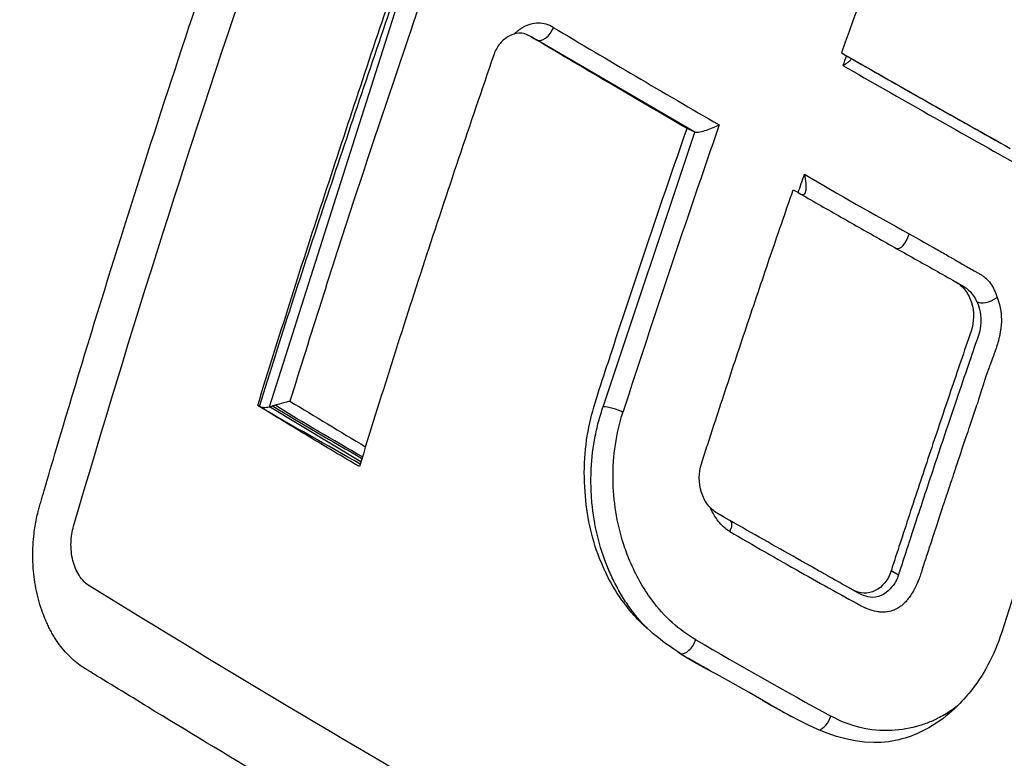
# Model space of a CAD drawing. Header units: millimetres. Extents: x 0 to 4378, y 0 to 2376.
# Tile 210 of 224: x 2568 to 2581, y 1575 to 1585. Entities that reach past the tile are written whole.
import ezdxf

# ---------------------------------------------------------------- set-up
doc = ezdxf.new("R2010")
doc.units = ezdxf.units.MM
doc.header["$LTSCALE"] = 0.2
doc.layers.add('01_Object Line', color=4, linetype='Continuous')

# ---------------------------------------------------------------- blocks, each defined once
blk = doc.blocks.new('Blk$A07R1-4W24J')
for p, q in [((-177.722, 481.514), (-176.673, 484.811)), ((-174.878, 484.294), (-174.801, 484.25)), ((-172.634, 482.986), (-174.801, 484.25)), ((-173.89, 479.234), (-172.634, 482.986)), ((-172.634, 482.986), (-172.742, 483.037)), ((-178.446, 479.237), (-177.722, 481.514)), ((-169.071, 480.943), (-168.971, 480.885)), ((-168.957, 480.876), (-168.957, 480.876)), ((-168.851, 479.954), (-168.849, 479.955)), ((-168.641, 479.707), (-168.641, 479.707)), ((-177.198, 478.484), (-178.446, 479.237)), ((-172.332, 477.782), (-172.228, 477.722)), ((-173.519, 477.118), (-173.52, 477.117)), ((-169.856, 476.935), (-169.955, 476.993))]:
    blk.add_line(p, q)
for centre, major_axis, ratio, start_param, end_param in [((-94.35, 482.177), (-60.839, -105.389), 0.57726, 4.995948, 5.017003), ((-174.7, 484.422), (-0.102, -0.172), 0.604138, 0.007776, 1.898524), ((-98.692, 481.741), (-109.452, 38.643), 0.250691, 0.896828, 0.924975), ((-94.482, 482.262), (-60.647, -105.063), 0.577234, 5.018031, 5.019242), ((-98.699, 483.465), (108.691, -38.341), 0.251081, 4.082504, 4.108677), ((-98.777, 483.195), (108.564, -38.364), 0.250384, 4.080981, 4.109394), ((-95.594, 482.923), (60.685, 105.106), 0.57739, 1.891107, 1.926573), ((-129.508, 531.905), (-56.25, -35.393), 0.789912, 0.385069, 0.415091), ((-168.424, 481.403), (0.352, 0.733), 0.434682, 3.10826, 3.801401), ((-98.524, 475.628), (-112.674, 39.788), 0.250655, 0.877943, 0.890714), ((-173.748, 479.152), (0.19, -0.061), 0.28439, 0.917863, 2.495318), ((-174.305, 480.398), (0.625, -1.083), 0.57735, 5.996922, 5.997072), ((-173.89, 476.572), (-1.751, -1.094), 0.174011, 2.849289, 3.165258), ((-174.481, 480.296), (1.506, -2.608), 0.57735, 5.891012, 5.891582), ((-114.346, 533.902), (-81.936, -27.97), 0.742875, 0.56931, 0.584845), ((-114.346, 533.902), (-81.936, -27.97), 0.742875, 0.584845, 0.598875), ((-172.752, 476.044), (-0.099, -0.174), 0.567046, 0.153544, 1.943526), ((-109.341, 532.788), (-90.176, -23.2), 0.717503, 0.626625, 0.654087), ((-170.902, 474.998), (0.098, 0.174), 0.550044, 3.631281, 5.080467)]:
    blk.add_ellipse(centre, major_axis=major_axis, ratio=ratio, start_param=start_param, end_param=end_param)
for points, knots in [([(-163.706, 504.279), (-163.807, 504.337), (-164.147, 504.528), (-164.785, 504.861), (-165.058, 504.997), (-165.871, 505.386), (-166.417, 505.623), (-168.056, 506.269), (-169.157, 506.617), (-170.973, 507.069), (-171.723, 507.225), (-172.884, 507.408), (-173.305, 507.463), (-174.848, 507.622), (-175.966, 507.657), (-178.524, 507.551), (-179.984, 507.352), (-182.226, 506.803), (-183.029, 506.555), (-187.683, 504.823), (-190.786, 502.432), (-194.457, 498.441), (-195.679, 496.783), (-198.335, 492.31), (-200.376, 488.047), (-202.021, 478.926), (-202.274, 475.74), (-202.186, 469.274), (-201.844, 465.997), (-201.204, 462.769)], [-11.591769, -11.591769, -11.591769, -11.591769, -11.369233, -11.369233, -11.2055, -11.2055, -10.879051, -10.879051, -10.229253, -10.229253, -9.808886, -9.808886, -9.569695, -9.569695, -8.931682, -8.931682, -8.097781, -8.097781, -7.622133, -7.622133, -5.29353, -5.29353, -3.945591, -3.945591, -1.974095, -1.974095, -0.987299, -0.987299, -0.000001, -0.000001, -0.000001, -0.000001]), ([(-164.225, 501.429), (-164.25, 501.444), (-164.27, 501.455), (-164.315, 501.481), (-164.338, 501.494), (-164.406, 501.532), (-164.452, 501.558), (-164.589, 501.634), (-164.681, 501.685), (-164.962, 501.836), (-165.151, 501.934), (-165.762, 502.241), (-166.182, 502.436), (-167.832, 503.145), (-169.09, 503.564), (-172.035, 504.302), (-173.743, 504.539), (-177.851, 504.653), (-180.235, 504.332), (-186.276, 502.452), (-189.401, 500.335), (-195.051, 494.648), (-197.168, 490.839), (-199.888, 483.796), (-200.746, 480.013), (-201.487, 472.022), (-201.356, 467.882), (-200.721, 463.723)], [-6.407087, -6.407087, -6.407087, -6.407087, -6.401237, -6.401237, -6.39525, -6.39525, -6.383254, -6.383254, -6.359103, -6.359103, -6.309555, -6.309555, -6.200269, -6.200269, -5.881807, -5.881807, -5.449682, -5.449682, -4.832371, -4.832371, -3.815475, -3.815475, -2.514487, -2.514487, -1.264317, -1.264317, -0.000001, -0.000001, -0.000001, -0.000001]), ([(-181.628, 477.71), (-181.621, 477.741), (-181.614, 477.772), (-181.607, 477.803), (-181.6, 477.827), (-181.594, 477.852), (-181.587, 477.875), (-181.58, 477.899), (-181.573, 477.923), (-181.566, 477.947), (-181.552, 477.995), (-181.538, 478.043), (-181.524, 478.091), (-181.468, 478.282), (-181.412, 478.474), (-181.355, 478.665), (-181.128, 479.432), (-180.896, 480.198), (-180.657, 480.966), (-180.419, 481.733), (-180.175, 482.5), (-179.925, 483.268), (-179.675, 484.036), (-179.419, 484.805), (-179.158, 485.573), (-178.897, 486.34), (-178.631, 487.106), (-178.359, 487.873), (-178.069, 488.689), (-177.773, 489.506), (-177.471, 490.322), (-177.178, 491.113), (-176.879, 491.904), (-176.575, 492.695), (-176.499, 492.892), (-176.422, 493.09), (-176.345, 493.287), (-176.326, 493.337), (-176.307, 493.386), (-176.287, 493.435), (-176.278, 493.46), (-176.268, 493.485), (-176.259, 493.51), (-176.249, 493.534), (-176.239, 493.559), (-176.229, 493.584), (-176.21, 493.633), (-176.188, 493.681), (-176.165, 493.728), (-176.142, 493.774), (-176.118, 493.82), (-176.092, 493.864), (-176.066, 493.908), (-176.038, 493.951), (-176.01, 493.991), (-175.981, 494.032), (-175.951, 494.072), (-175.919, 494.109), (-175.911, 494.118), (-175.903, 494.128), (-175.895, 494.137), (-175.887, 494.146), (-175.879, 494.155), (-175.871, 494.164), (-175.855, 494.182), (-175.838, 494.199), (-175.822, 494.216), (-175.788, 494.249), (-175.753, 494.281), (-175.717, 494.311), (-175.682, 494.34), (-175.645, 494.367), (-175.608, 494.392), (-175.587, 494.406), (-175.566, 494.42), (-175.545, 494.432)], [-0.7017828, -0.7017828, -0.7017828, -0.7017828, -0.7003569, -0.7003569, -0.7003569, -0.6992184, -0.6992184, -0.6992184, -0.6980799, -0.6980799, -0.6980799, -0.695803, -0.695803, -0.695803, -0.686695, -0.686695, -0.686695, -0.6502632, -0.6502632, -0.6502632, -0.6138313, -0.6138313, -0.6138313, -0.5773995, -0.5773995, -0.5773995, -0.5409677, -0.5409677, -0.5409677, -0.5021739, -0.5021739, -0.5021739, -0.4645611, -0.4645611, -0.4645611, -0.4551579, -0.4551579, -0.4551579, -0.4528071, -0.4528071, -0.4528071, -0.4516317, -0.4516317, -0.4516317, -0.4504563, -0.4504563, -0.4504563, -0.4481055, -0.4481055, -0.4481055, -0.4457547, -0.4457547, -0.4457547, -0.4434039, -0.4434039, -0.4434039, -0.4410531, -0.4410531, -0.4410531, -0.4404654, -0.4404654, -0.4404654, -0.4398777, -0.4398777, -0.4398777, -0.4387023, -0.4387023, -0.4387023, -0.4363515, -0.4363515, -0.4363515, -0.4340007, -0.4340007, -0.4340007, -0.4326907, -0.4326907, -0.4326907, -0.4326907]), ([(-181.122, 477.603), (-180.346, 480.259), (-179.502, 482.919), (-177.709, 488.151), (-176.767, 490.717), (-175.763, 493.284)], [-1.721691, -1.721691, -1.721691, -1.721691, -0.84519, -0.84519, -0.000001, -0.000001, -0.000001, -0.000001]), ([(-178.607, 479.254), (-178.319, 480.185), (-178.024, 481.116), (-177.719, 482.047), (-177.413, 482.977), (-177.106, 483.912), (-176.791, 484.847)], [-0.9999995, -0.9999995, -0.9999995, -0.9999995, -0.4999998, -0.4999998, -0.4999998, 0, 0, 0, 0]), ([(-178.583, 479.241), (-178.295, 480.171), (-177.994, 481.101), (-177.684, 482.031), (-177.373, 482.961), (-177.058, 483.893), (-176.743, 484.826)], [-1, -1, -1, -1, -0.5001671, -0.5001671, -0.5001671, 0, 0, 0, 0]), ([(-176.397, 484.726), (-176.397, 484.726), (-176.397, 484.726), (-176.397, 484.725), (-176.397, 484.725), (-176.398, 484.725), (-176.398, 484.725), (-176.398, 484.725), (-176.398, 484.724), (-176.398, 484.723), (-176.398, 484.723), (-176.399, 484.721), (-176.4, 484.719), (-176.415, 484.676), (-176.456, 484.554), (-176.782, 483.601), (-177.047, 482.809), (-177.6, 481.116), (-177.887, 480.214), (-178.167, 479.312)], [-0.6129394, -0.6129394, -0.6129394, -0.6129394, -0.6128545, -0.6128545, -0.6127713, -0.6127713, -0.6126044, -0.6126044, -0.6122683, -0.6122683, -0.6115884, -0.6115884, -0.6102003, -0.6102003, -0.5568848, -0.5568848, -0.2967167, -0.2967167, 0, 0, 0, 0]), ([(-174.569, 484.419), (-174.601, 484.438), (-174.634, 484.453), (-174.669, 484.462), (-174.703, 484.472), (-174.738, 484.477), (-174.773, 484.478), (-174.808, 484.478), (-174.844, 484.473), (-174.878, 484.464), (-174.913, 484.454), (-174.947, 484.44), (-174.979, 484.422), (-174.995, 484.412), (-175.011, 484.402), (-175.027, 484.391), (-175.043, 484.38), (-175.058, 484.368), (-175.073, 484.356), (-175.083, 484.347), (-175.093, 484.339), (-175.103, 484.329)], [0, 0, 0, 0, 0.125, 0.125, 0.125, 0.25, 0.25, 0.25, 0.375, 0.375, 0.375, 0.5, 0.5, 0.5, 0.5625, 0.5625, 0.5625, 0.625, 0.625, 0.625, 0.6673458, 0.6673458, 0.6673458, 0.6673458]), ([(-174.878, 484.294), (-174.903, 484.31), (-174.93, 484.322), (-174.985, 484.338), (-175.013, 484.341), (-175.101, 484.337), (-175.151, 484.314), (-175.233, 484.264), (-175.274, 484.229), (-175.342, 484.141), (-175.367, 484.09), (-175.386, 484.033)], [-0.06988791, -0.06988791, -0.06988791, -0.06988791, -0.06202551, -0.06202551, -0.05423635, -0.05423635, -0.03774543, -0.03774543, -0.01857631, -0.01857631, 0, 0, 0, 0]), ([(-172.742, 483.037), (-173.102, 483.247), (-173.46, 483.456), (-174.172, 483.875), (-174.526, 484.085), (-174.878, 484.294)], [0, 0, 0, 0, 0.1540444, 0.1540444, 0.3080886, 0.3080886, 0.3080886, 0.3080886]), ([(-170.633, 484.071), (-170.598, 484.051), (-170.564, 484.031), (-170.529, 484.011), (-170.518, 484.005), (-170.51, 484), (-170.504, 483.997)], [-1, -1, -1, -1, -0.2405559, -0.2405559, -0.2405559, 0, 0, 0, 0]), ([(-170.633, 484.071), (-170.389, 483.931), (-170.143, 483.792), (-169.897, 483.652), (-169.651, 483.511), (-169.404, 483.371), (-169.156, 483.232), (-168.907, 483.092), (-168.658, 482.953), (-168.408, 482.812)], [-1, -1, -1, -1, -0.666667, -0.666667, -0.666667, -0.333333, -0.333333, -0.333333, 0, 0, 0, 0]), ([(-175.386, 484.033), (-175.707, 483.096), (-176.022, 482.161), (-176.328, 481.226), (-176.634, 480.29), (-176.931, 479.355), (-177.218, 478.419)], [-1, -1, -1, -1, -0.5, -0.5, -0.5, 0, 0, 0, 0]), ([(-170.615, 483.899), (-170.611, 483.901), (-170.608, 483.902), (-170.587, 483.913), (-170.571, 483.922), (-170.545, 483.941), (-170.533, 483.95), (-170.513, 483.969), (-170.507, 483.977), (-170.501, 483.985), (-170.499, 483.988), (-170.499, 483.993), (-170.5, 483.995), (-170.504, 483.997)], [-0.00147192, -0.00147192, -0.00147192, -0.00147192, 0, 0, 0.0072917, 0.0072917, 0.01459354, 0.01459354, 0.02333481, 0.02333481, 0.02819873, 0.02819873, 0.03286728, 0.03286728, 0.03286728, 0.03286728]), ([(-168.444, 476.156), (-168.494, 475.999), (-168.557, 475.849), (-168.706, 475.569), (-168.793, 475.441), (-168.996, 475.194), (-169.198, 474.974), (-169.677, 474.726), (-169.911, 474.645), (-170.876, 474.652), (-171.511, 475.136), (-172.524, 475.681), (-172.609, 475.719), (-173.183, 476.084), (-173.388, 476.299), (-173.594, 476.532), (-173.786, 476.776), (-174.049, 477.452), (-174.113, 477.757), (-174.163, 478.436), (-174.132, 478.767), (-173.997, 479.325), (-173.85, 479.748), (-173.44, 481.007), (-173.097, 482.023), (-172.742, 483.037)], [-1.490546, -1.490546, -1.490546, -1.490546, -1.372171, -1.372171, -1.254036, -1.254036, -1.123299, -1.123299, -1.043679, -1.043679, -0.850826, -0.850826, -0.807838, -0.807838, -0.709589, -0.709589, -0.595224, -0.595224, -0.510831, -0.510831, -0.413449, -0.413449, -0.333919, -0.333919, 0, 0, 0, 0]), ([(-172.634, 482.986), (-172.615, 482.986), (-172.593, 482.987), (-172.537, 482.998), (-172.509, 483.007), (-172.414, 483.037), (-172.349, 483.063), (-172.302, 483.086)], [0, 0, 0, 0, 0.224327, 0.224327, 0.48026, 0.48026, 1, 1, 1, 1]), ([(-169.955, 476.993), (-169.996, 476.869), (-170.073, 476.772), (-170.22, 476.7), (-170.273, 476.688), (-170.379, 476.692), (-170.431, 476.707), (-170.558, 476.778), (-170.636, 476.822), (-170.791, 476.909), (-170.868, 476.953), (-171.101, 477.083), (-171.255, 477.171), (-171.564, 477.345), (-171.718, 477.432), (-172.025, 477.607), (-172.178, 477.694), (-172.379, 477.809), (-172.422, 477.848), (-172.496, 477.946), (-172.525, 478.003), (-172.586, 478.193), (-172.586, 478.334), (-172.521, 478.536), (-172.495, 478.614), (-172.445, 478.77), (-172.419, 478.848), (-172.343, 479.082), (-172.292, 479.238), (-172.138, 479.705), (-172.035, 480.017), (-171.826, 480.641), (-171.72, 480.953), (-171.561, 481.421), (-171.507, 481.577), (-171.4, 481.889), (-171.346, 482.045), (-171.292, 482.201)], [0, 0, 0, 0, 0.049586, 0.049586, 0.074046, 0.074046, 0.09857, 0.09857, 0.137167, 0.137167, 0.175764, 0.175764, 0.252958, 0.252958, 0.330152, 0.330152, 0.407345, 0.407345, 0.43188, 0.43188, 0.45635, 0.45635, 0.505944, 0.505944, 0.536823, 0.536823, 0.567702, 0.567702, 0.629461, 0.629461, 0.752975, 0.752975, 0.876487, 0.876487, 0.938244, 0.938244, 1, 1, 1, 1]), ([(-171.292, 482.201), (-171.11, 482.096), (-170.927, 481.991), (-170.743, 481.887), (-170.559, 481.782), (-170.375, 481.677), (-170.19, 481.573), (-170.005, 481.468), (-169.82, 481.363), (-169.634, 481.259), (-169.541, 481.207), (-169.448, 481.154), (-169.355, 481.102), (-169.262, 481.05), (-169.169, 480.997), (-169.076, 480.945), (-169.026, 480.917), (-168.982, 480.878), (-168.944, 480.829), (-168.907, 480.781), (-168.878, 480.723), (-168.858, 480.66), (-168.818, 480.533), (-168.82, 480.393), (-168.863, 480.268), (-168.956, 479.995), (-169.05, 479.722), (-169.142, 479.449), (-169.234, 479.176), (-169.326, 478.903), (-169.417, 478.63), (-169.508, 478.357), (-169.599, 478.085), (-169.688, 477.812), (-169.733, 477.675), (-169.778, 477.539), (-169.822, 477.402), (-169.845, 477.334), (-169.867, 477.266), (-169.889, 477.198), (-169.911, 477.13), (-169.933, 477.061), (-169.955, 476.993)], [0, 0, 0, 0, 0.102758, 0.102758, 0.102758, 0.205514, 0.205514, 0.205514, 0.30827, 0.30827, 0.30827, 0.359648, 0.359648, 0.359648, 0.411026, 0.411026, 0.411026, 0.438236, 0.438236, 0.438236, 0.465377, 0.465377, 0.465377, 0.5204, 0.5204, 0.5204, 0.640302, 0.640302, 0.640302, 0.760202, 0.760202, 0.760202, 0.880101, 0.880101, 0.880101, 0.94005, 0.94005, 0.94005, 0.970025, 0.970025, 0.970025, 1, 1, 1, 1]), ([(-169.707, 481.599), (-169.6, 481.538), (-169.493, 481.478), (-169.385, 481.417), (-169.332, 481.386), (-169.278, 481.356), (-169.224, 481.326), (-169.198, 481.31), (-169.171, 481.295), (-169.144, 481.28), (-169.131, 481.272), (-169.117, 481.264), (-169.104, 481.257), (-169.09, 481.249), (-169.077, 481.241), (-169.064, 481.233), (-169.037, 481.217), (-169.01, 481.202), (-168.983, 481.186), (-168.957, 481.17), (-168.93, 481.155), (-168.903, 481.14), (-168.876, 481.124), (-168.849, 481.109), (-168.822, 481.094), (-168.809, 481.087), (-168.795, 481.079), (-168.782, 481.072), (-168.768, 481.064), (-168.754, 481.057), (-168.741, 481.049), (-168.727, 481.042), (-168.714, 481.034), (-168.701, 481.025), (-168.688, 481.016), (-168.676, 481.006), (-168.663, 480.995), (-168.639, 480.974), (-168.617, 480.949), (-168.597, 480.921), (-168.577, 480.894), (-168.56, 480.863), (-168.545, 480.831), (-168.53, 480.799), (-168.517, 480.765), (-168.507, 480.73)], [-1, -1, -1, -1, -0.75, -0.75, -0.75, -0.625, -0.625, -0.625, -0.5625, -0.5625, -0.5625, -0.53125, -0.53125, -0.53125, -0.5, -0.5, -0.5, -0.4375, -0.4375, -0.4375, -0.375, -0.375, -0.375, -0.3125, -0.3125, -0.3125, -0.28125, -0.28125, -0.28125, -0.25, -0.25, -0.25, -0.21875, -0.21875, -0.21875, -0.1875, -0.1875, -0.1875, -0.125, -0.125, -0.125, -0.0625, -0.0625, -0.0625, 0, 0, 0, 0]), ([(-168.971, 480.885), (-168.968, 480.883), (-168.964, 480.881), (-168.936, 480.864), (-168.914, 480.846), (-168.871, 480.805), (-168.851, 480.782), (-168.816, 480.732), (-168.8, 480.705), (-168.787, 480.676)], [0.8032492, 0.8032492, 0.8032492, 0.8032492, 0.8125, 0.8125, 0.875, 0.875, 0.9375, 0.9375, 1, 1, 1, 1]), ([(-168.507, 480.73), (-168.496, 480.703), (-168.477, 480.655), (-168.463, 480.587), (-168.451, 480.525), (-168.449, 480.473), (-168.449, 480.431), (-168.448, 480.386), (-168.452, 480.33), (-168.463, 480.262), (-168.464, 480.256), (-168.466, 480.24), (-168.472, 480.213), (-168.477, 480.193), (-168.481, 480.175), (-168.485, 480.159), (-168.488, 480.146), (-168.492, 480.13), (-168.497, 480.112), (-168.501, 480.098), (-168.504, 480.089), (-168.505, 480.084), (-168.511, 480.066), (-168.52, 480.039), (-168.528, 480.015), (-168.544, 479.969), (-168.557, 479.935), (-168.566, 479.911), (-168.578, 479.877), (-168.591, 479.843), (-168.603, 479.809), (-168.606, 479.803), (-168.608, 479.796), (-168.611, 479.789), (-168.617, 479.773), (-168.625, 479.751), (-168.635, 479.725), (-168.649, 479.684), (-168.657, 479.66), (-168.659, 479.654), (-168.674, 479.609), (-168.684, 479.578), (-168.689, 479.562), (-168.691, 479.556), (-168.692, 479.551), (-168.694, 479.546), (-168.697, 479.537), (-168.7, 479.528), (-168.702, 479.519), (-168.706, 479.509), (-168.708, 479.501), (-168.71, 479.495), (-168.712, 479.49), (-168.713, 479.484), (-168.715, 479.479), (-168.764, 479.32), (-168.793, 479.24), (-168.794, 479.239), (-168.799, 479.222), (-168.805, 479.204), (-168.811, 479.187)], [-1, -1, -1, -1, -0.96875, -0.96875, -0.96875, -0.9375, -0.9375, -0.9375, -0.90625, -0.90625, -0.90625, -0.8984375, -0.8984375, -0.8984375, -0.890625, -0.890625, -0.890625, -0.8828125, -0.8828125, -0.8828125, -0.8768411, -0.8768411, -0.8768411, -0.8541667, -0.8541667, -0.8541667, -0.8333333, -0.8333333, -0.8333333, -0.8159057, -0.8159057, -0.8159057, -0.8125, -0.8125, -0.8125, -0.796875, -0.796875, -0.796875, -0.78125, -0.78125, -0.78125, -0.765625, -0.765625, -0.765625, -0.7626772, -0.7626772, -0.7626772, -0.7578125, -0.7578125, -0.7578125, -0.75, -0.75, -0.75, -0.747665, -0.747665, -0.747665, -0.675, -0.675, -0.675, -0.6654434, -0.6654434, -0.6654434, -0.6654434]), ([(-168.787, 480.676), (-168.784, 480.67), (-168.772, 480.647), (-168.758, 480.602), (-168.735, 480.528), (-168.702, 480.387), (-168.763, 480.21), (-168.833, 480.006), (-168.926, 479.733), (-169.042, 479.392), (-169.098, 479.226), (-169.16, 479.044), (-169.226, 478.846)], [-1, -1, -1, -1, -0.9110731, -0.9110731, -0.9110731, -0.7613869, -0.7613869, -0.7613869, -0.5892866, -0.5892866, -0.5892866, -0.5059117, -0.5059117, -0.5059117, -0.5059117]), ([(-167.371, 479.372), (-167.555, 478.836), (-167.737, 478.3), (-168.095, 477.228), (-168.271, 476.692), (-168.444, 476.156)], [0.000001, 0.000001, 0.000001, 0.000001, 0.1762141, 0.1762141, 0.3524272, 0.3524272, 0.3524272, 0.3524272]), ([(-177.218, 478.419), (-177.452, 478.556), (-177.685, 478.694), (-178.148, 478.973), (-178.378, 479.113), (-178.607, 479.254)], [0, 0, 0, 0, 0.1025805, 0.1025805, 0.205161, 0.205161, 0.205161, 0.205161]), ([(-178.583, 479.241), (-178.564, 479.233), (-178.545, 479.228), (-178.522, 479.227), (-178.511, 479.227), (-178.5, 479.228), (-178.487, 479.229), (-178.474, 479.231), (-178.461, 479.233), (-178.446, 479.237)], [-0.9999995, -0.9999995, -0.9999995, -0.9999995, -0.5, -0.5, -0.5, -0.25, -0.25, -0.25, -0.0000003, -0.0000003, -0.0000003, -0.0000003]), ([(-178.446, 479.237), (-178.44, 479.238), (-178.434, 479.24), (-178.419, 479.244), (-178.412, 479.245), (-178.405, 479.248)], [-0.004582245, -0.004582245, -0.004582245, -0.004582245, -0.002357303, -0.002357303, -0.000000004, -0.000000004, -0.000000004, -0.000000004]), ([(-178.37, 479.257), (-178.37, 479.257), (-178.37, 479.257), (-178.37, 479.257), (-178.375, 479.256), (-178.378, 479.255), (-178.383, 479.254), (-178.389, 479.252), (-178.397, 479.25), (-178.405, 479.248)], [-0.9999999, -0.9999999, -0.9999999, -0.9999999, -0.9807524, -0.9807524, -0.9807524, -0.5415155, -0.5415155, -0.5415155, 0, 0, 0, 0]), ([(-173.716, 476.803), (-173.749, 476.867), (-173.78, 476.933), (-173.809, 477), (-173.867, 477.135), (-173.915, 477.276), (-173.953, 477.422), (-173.99, 477.567), (-174.018, 477.717), (-174.035, 477.869), (-174.044, 477.945), (-174.049, 478.021), (-174.052, 478.097), (-174.055, 478.174), (-174.056, 478.25), (-174.053, 478.327), (-174.049, 478.48), (-174.033, 478.632), (-174.006, 478.781), (-173.993, 478.855), (-173.977, 478.929), (-173.959, 479.001), (-173.94, 479.074), (-173.919, 479.145), (-173.896, 479.215), (-173.894, 479.221), (-173.892, 479.228), (-173.89, 479.234)], [0.3648843, 0.3648843, 0.3648843, 0.3648843, 0.4221703, 0.4221703, 0.4221703, 0.5367422, 0.5367422, 0.5367422, 0.6513142, 0.6513142, 0.6513142, 0.7086002, 0.7086002, 0.7086002, 0.7658861, 0.7658861, 0.7658861, 0.8804581, 0.8804581, 0.8804581, 0.937744, 0.937744, 0.937744, 0.99503, 0.99503, 0.99503, 0.9999999, 0.9999999, 0.9999999, 0.9999999]), ([(-172.624, 476.054), (-172.851, 476.184), (-173.051, 476.366), (-173.224, 476.598), (-173.342, 476.758), (-173.442, 476.935), (-173.523, 477.128), (-173.54, 477.167), (-173.555, 477.206), (-173.57, 477.247), (-173.584, 477.286), (-173.598, 477.325), (-173.611, 477.365), (-173.703, 477.653), (-173.75, 477.949), (-173.753, 478.253), (-173.756, 478.571), (-173.711, 478.872), (-173.619, 479.158)], [-1, -1, -1, -1, -0.75, -0.75, -0.75, -0.571018, -0.571018, -0.571018, -0.534928, -0.534928, -0.534928, -0.5, -0.5, -0.5, -0.25, -0.25, -0.25, 0, 0, 0, 0]), ([(-168.811, 479.187), (-168.835, 479.113), (-168.86, 479.04), (-168.885, 478.966), (-168.901, 478.918), (-168.917, 478.87), (-168.934, 478.822), (-168.981, 478.681), (-169.028, 478.54), (-169.074, 478.401), (-169.083, 478.373), (-169.092, 478.345), (-169.102, 478.317), (-169.115, 478.276), (-169.133, 478.224), (-169.154, 478.159), (-169.183, 478.073), (-169.219, 477.965), (-169.262, 477.835), (-169.285, 477.765), (-169.31, 477.69), (-169.337, 477.608), (-169.371, 477.505), (-169.4, 477.417), (-169.423, 477.345), (-169.427, 477.334), (-169.43, 477.324), (-169.433, 477.314), (-169.439, 477.295), (-169.445, 477.278), (-169.45, 477.263), (-169.469, 477.205), (-169.482, 477.164), (-169.489, 477.142), (-169.498, 477.113), (-169.513, 477.065), (-169.535, 476.997), (-169.544, 476.969), (-169.552, 476.944), (-169.56, 476.922), (-169.569, 476.897), (-169.577, 476.876), (-169.585, 476.857), (-169.595, 476.832), (-169.614, 476.785), (-169.649, 476.723), (-169.685, 476.658), (-169.717, 476.618), (-169.737, 476.594), (-169.749, 476.579), (-169.762, 476.564), (-169.776, 476.551), (-169.789, 476.539), (-169.802, 476.528), (-169.815, 476.517), (-169.822, 476.512), (-169.828, 476.507), (-169.835, 476.503), (-169.871, 476.478), (-169.91, 476.459), (-169.948, 476.448), (-169.961, 476.444), (-169.989, 476.435), (-170.031, 476.432)], [-0.6654434, -0.6654434, -0.6654434, -0.6654434, -0.6257943, -0.6257943, -0.6257943, -0.6, -0.6, -0.6, -0.5167154, -0.5167154, -0.5167154, -0.5, -0.5, -0.5, -0.4590251, -0.4590251, -0.4590251, -0.404157, -0.404157, -0.404157, -0.375, -0.375, -0.375, -0.3125, -0.3125, -0.3125, -0.3060407, -0.3060407, -0.3060407, -0.2940726, -0.2940726, -0.2940726, -0.25, -0.25, -0.25, -0.21875, -0.21875, -0.21875, -0.203867, -0.203867, -0.203867, -0.1875, -0.1875, -0.1875, -0.15625, -0.15625, -0.15625, -0.125, -0.125, -0.125, -0.1132064, -0.1132064, -0.1132064, -0.1029257, -0.1029257, -0.1029257, -0.0982143, -0.0982143, -0.0982143, -0.0714286, -0.0714286, -0.0714286, -0.0535714, -0.0535714, -0.0535714, -0.0535714]), ([(-169.226, 478.846), (-169.231, 478.832), (-169.236, 478.818), (-169.24, 478.804), (-169.266, 478.727), (-169.292, 478.65), (-169.318, 478.573), (-169.396, 478.339), (-169.473, 478.105), (-169.55, 477.871), (-169.56, 477.841), (-169.573, 477.802), (-169.589, 477.754), (-169.6, 477.72), (-169.613, 477.682), (-169.627, 477.639), (-169.674, 477.496), (-169.699, 477.418), (-169.703, 477.406), (-169.71, 477.386), (-169.716, 477.365), (-169.723, 477.345), (-169.745, 477.277), (-169.767, 477.209), (-169.789, 477.14), (-169.811, 477.072), (-169.833, 477.004), (-169.856, 476.935)], [-0.5059117, -0.5059117, -0.5059117, -0.5059117, -0.5, -0.5, -0.5, -0.4380857, -0.4380857, -0.4380857, -0.25, -0.25, -0.25, -0.213451, -0.213451, -0.213451, -0.1875, -0.1875, -0.1875, -0.125, -0.125, -0.125, -0.1086379, -0.1086379, -0.1086379, -0.0541706, -0.0541706, -0.0541706, 0, 0, 0, 0]), ([(-172.318, 477.675), (-172.351, 477.717), (-172.381, 477.767), (-172.408, 477.823), (-172.412, 477.833), (-172.416, 477.842), (-172.421, 477.851)], [0.03663506, 0.03663506, 0.03663506, 0.03663506, 0.0625, 0.0625, 0.0625, 0.06754359, 0.06754359, 0.06754359, 0.06754359]), ([(-181.409, 476.129), (-181.414, 476.139), (-181.42, 476.149), (-181.425, 476.159), (-181.431, 476.169), (-181.437, 476.18), (-181.442, 476.19), (-181.447, 476.2), (-181.453, 476.21), (-181.458, 476.221), (-181.463, 476.231), (-181.468, 476.242), (-181.473, 476.252), (-181.478, 476.263), (-181.483, 476.274), (-181.488, 476.284), (-181.493, 476.295), (-181.498, 476.306), (-181.502, 476.317), (-181.518, 476.351), (-181.532, 476.387), (-181.545, 476.423), (-181.562, 476.471), (-181.578, 476.52), (-181.592, 476.569), (-181.62, 476.668), (-181.641, 476.771), (-181.656, 476.875), (-181.663, 476.927), (-181.669, 476.979), (-181.672, 477.031), (-181.674, 477.057), (-181.676, 477.084), (-181.677, 477.11), (-181.678, 477.123), (-181.678, 477.136), (-181.678, 477.149), (-181.679, 477.163), (-181.679, 477.176), (-181.679, 477.189), (-181.68, 477.294), (-181.674, 477.399), (-181.662, 477.501), (-181.654, 477.572), (-181.642, 477.642), (-181.628, 477.71)], [-0.72583083, -0.72583083, -0.72583083, -0.72583083, -0.72529003, -0.72529003, -0.72529003, -0.72474923, -0.72474923, -0.72474923, -0.72420843, -0.72420843, -0.72420843, -0.72366763, -0.72366763, -0.72366763, -0.72312683, -0.72312683, -0.72312683, -0.72258602, -0.72258602, -0.72258602, -0.72084984, -0.72084984, -0.72084984, -0.71857285, -0.71857285, -0.71857285, -0.71401887, -0.71401887, -0.71401887, -0.71174188, -0.71174188, -0.71174188, -0.71060338, -0.71060338, -0.71060338, -0.71003414, -0.71003414, -0.71003414, -0.70946489, -0.70946489, -0.70946489, -0.70491091, -0.70491091, -0.70491091, -0.70178277, -0.70178277, -0.70178277, -0.70178277]), ([(-180.902, 476.784), (-180.929, 476.801), (-180.955, 476.821), (-181.004, 476.871), (-181.027, 476.901), (-181.085, 476.992), (-181.113, 477.061), (-181.151, 477.214), (-181.16, 477.297), (-181.154, 477.457), (-181.142, 477.533), (-181.122, 477.603)], [-0.09661852, -0.09661852, -0.09661852, -0.09661852, -0.08429687, -0.08429687, -0.07141596, -0.07141596, -0.04825685, -0.04825685, -0.02320733, -0.02320733, -0.00000099, -0.00000099, -0.00000099, -0.00000099]), ([(-170.211, 476.632), (-170.25, 476.632), (-170.291, 476.642), (-170.334, 476.659), (-170.384, 476.679), (-170.437, 476.709), (-170.492, 476.741), (-170.576, 476.789), (-170.666, 476.838), (-170.764, 476.894), (-170.802, 476.915), (-170.842, 476.938), (-170.882, 476.961)], [0.4004159, 0.4004159, 0.4004159, 0.4004159, 0.4570088, 0.4570088, 0.4570088, 0.5226685, 0.5226685, 0.5226685, 0.6227312, 0.6227312, 0.6227312, 0.6618661, 0.6618661, 0.6618661, 0.6618661]), ([(-169.856, 476.935), (-169.859, 476.917), (-169.879, 476.851), (-169.948, 476.77), (-170.001, 476.708), (-170.092, 476.632), (-170.211, 476.632)], [0, 0, 0, 0, 0.2270329, 0.2270329, 0.2270329, 0.4004159, 0.4004159, 0.4004159, 0.4004159]), ([(-173.285, 476.205), (-173.311, 476.231), (-173.336, 476.258), (-173.361, 476.286), (-173.406, 476.336), (-173.45, 476.389), (-173.491, 476.444), (-173.532, 476.5), (-173.572, 476.558), (-173.61, 476.617), (-173.647, 476.677), (-173.683, 476.739), (-173.716, 476.803)], [0.1613473, 0.1613473, 0.1613473, 0.1613473, 0.1930264, 0.1930264, 0.1930264, 0.2503124, 0.2503124, 0.2503124, 0.3075983, 0.3075983, 0.3075983, 0.3648843, 0.3648843, 0.3648843, 0.3648843]), ([(-168.686, 469.733), (-170.859, 470.913), (-172.97, 472.095), (-175.016, 473.276), (-177.045, 474.448), (-179.008, 475.617), (-180.902, 476.784)], [0, 0, 0, 0, 0.502185, 0.502185, 0.502185, 1, 1, 1, 1]), ([(-170.031, 476.432), (-170.045, 476.431), (-170.059, 476.43), (-170.071, 476.43), (-170.089, 476.43), (-170.105, 476.431), (-170.12, 476.433), (-170.14, 476.435), (-170.171, 476.439), (-170.213, 476.451), (-170.256, 476.463), (-170.288, 476.477), (-170.31, 476.487)], [-0.05357143, -0.05357143, -0.05357143, -0.05357143, -0.04596765, -0.04596765, -0.04596765, -0.03571429, -0.03571429, -0.03571429, -0.01785714, -0.01785714, -0.01785714, 0, 0, 0, 0]), ([(-175.053, 472.136), (-175.053, 472.137), (-175.054, 472.137), (-175.055, 472.138), (-175.621, 472.465), (-176.182, 472.791), (-176.738, 473.117), (-177.293, 473.444), (-177.844, 473.77), (-178.389, 474.096), (-178.935, 474.423), (-179.475, 474.748), (-180.01, 475.074), (-180.277, 475.237), (-180.543, 475.4), (-180.808, 475.562), (-180.841, 475.583), (-180.874, 475.603), (-180.907, 475.623), (-180.923, 475.633), (-180.94, 475.644), (-180.957, 475.654), (-180.973, 475.664), (-180.99, 475.674), (-181.006, 475.685), (-181.071, 475.728), (-181.134, 475.78), (-181.192, 475.84), (-181.251, 475.901), (-181.305, 475.968), (-181.355, 476.043), (-181.367, 476.062), (-181.379, 476.081), (-181.391, 476.1), (-181.397, 476.11), (-181.403, 476.12), (-181.409, 476.129)], [-0.8616263, -0.8616263, -0.8616263, -0.8616263, -0.861572, -0.861572, -0.861572, -0.826965, -0.826965, -0.826965, -0.7923494, -0.7923494, -0.7923494, -0.7577381, -0.7577381, -0.7577381, -0.7404325, -0.7404325, -0.7404325, -0.7382693, -0.7382693, -0.7382693, -0.7371877, -0.7371877, -0.7371877, -0.7361061, -0.7361061, -0.7361061, -0.7317796, -0.7317796, -0.7317796, -0.7274532, -0.7274532, -0.7274532, -0.7263716, -0.7263716, -0.7263716, -0.7258308, -0.7258308, -0.7258308, -0.7258308]), ([(-172.879, 475.892), (-172.879, 475.892), (-172.879, 475.892), (-172.873, 475.888), (-172.867, 475.884), (-172.855, 475.876), (-172.848, 475.872), (-172.808, 475.846), (-172.774, 475.826), (-172.74, 475.807)], [0, 0, 0, 0, 0.00003953, 0.00003953, 0.00230844, 0.00230844, 0.00468043, 0.00468043, 0.01734488, 0.01734488, 0.01734488, 0.01734488]), ([(-172.417, 475.623), (-172.445, 475.638), (-172.472, 475.654), (-172.499, 475.67), (-172.527, 475.685), (-172.554, 475.701), (-172.582, 475.716), (-172.634, 475.746), (-172.687, 475.777), (-172.74, 475.807)], [0.7644191, 0.7644191, 0.7644191, 0.7644191, 0.8091982, 0.8091982, 0.8091982, 0.8539773, 0.8539773, 0.8539773, 0.9400714, 0.9400714, 0.9400714, 0.9400714]), ([(-171.718, 475.228), (-171.718, 475.228), (-171.718, 475.228), (-171.715, 475.226), (-171.712, 475.225), (-171.703, 475.219), (-171.696, 475.215), (-171.654, 475.191), (-171.619, 475.171), (-171.584, 475.152)], [0, 0, 0, 0, 0.00001011, 0.00001011, 0.00100321, 0.00100321, 0.0035921, 0.0035921, 0.01654013, 0.01654013, 0.01654013, 0.01654013]), ([(-171.303, 474.993), (-171.343, 475.016), (-171.383, 475.038), (-171.423, 475.061), (-171.477, 475.091), (-171.531, 475.121), (-171.584, 475.152)], [0.1625317, 0.1625317, 0.1625317, 0.1625317, 0.2270696, 0.2270696, 0.2270696, 0.3133254, 0.3133254, 0.3133254, 0.3133254]), ([(-169.048, 475.15), (-169.105, 475.106), (-169.164, 475.065), (-169.226, 475.028), (-169.284, 474.994), (-169.344, 474.963), (-169.406, 474.937), (-169.456, 474.916), (-169.508, 474.897), (-169.562, 474.881), (-169.688, 474.842), (-169.816, 474.82), (-169.947, 474.813), (-170.242, 474.799), (-170.519, 474.866), (-170.778, 475.01)], [-0.576985, -0.576985, -0.576985, -0.576985, -0.5, -0.5, -0.5, -0.4306206, -0.4306206, -0.4306206, -0.375, -0.375, -0.375, -0.25, -0.25, -0.25, -0.0000006, -0.0000006, -0.0000006, -0.0000006])]:
    blk.add_open_spline(points, degree=3, knots=knots)
for points in [[(-174.888, 484.3), (-174.864, 484.286), (-174.84, 484.273), (-174.817, 484.259)], [(-174.801, 484.25), (-174.806, 484.253), (-174.812, 484.256), (-174.817, 484.259)], [(-171.225, 482.162), (-171.196, 482.245), (-171.167, 482.329), (-171.137, 482.414)], [(-171.137, 482.414), (-171.107, 482.233), (-171.106, 482.103), (-171.183, 482.138)], [(-169.891, 481.404), (-169.819, 481.377), (-169.755, 481.46), (-169.707, 481.599)], [(-178.599, 479.25), (-178.593, 479.247), (-178.588, 479.244), (-178.583, 479.241)], [(-177.208, 478.451), (-177.651, 478.713), (-178.142, 478.969), (-178.583, 479.241)], [(-178.405, 479.248), (-178.007, 479.001), (-177.586, 478.765), (-177.184, 478.53)], [(-178.167, 479.312), (-178.302, 479.276), (-178.348, 479.263), (-178.37, 479.257)], [(-177.177, 478.552), (-177.573, 478.781), (-177.987, 479.016), (-178.37, 479.257)], [(-172.158, 477.533), (-172.218, 477.567), (-172.271, 477.614), (-172.318, 477.675)]]:
    blk.add_open_spline(points, degree=3)

msp = doc.modelspace()

# ---------------------------------------------------------------- block references
at = {"layer": '01_Object Line'}
msp.add_blockref('Blk$A07R1-4W24J', (2749.512, 1100.467), dxfattribs=at)

doc.saveas('drawing.dxf')
